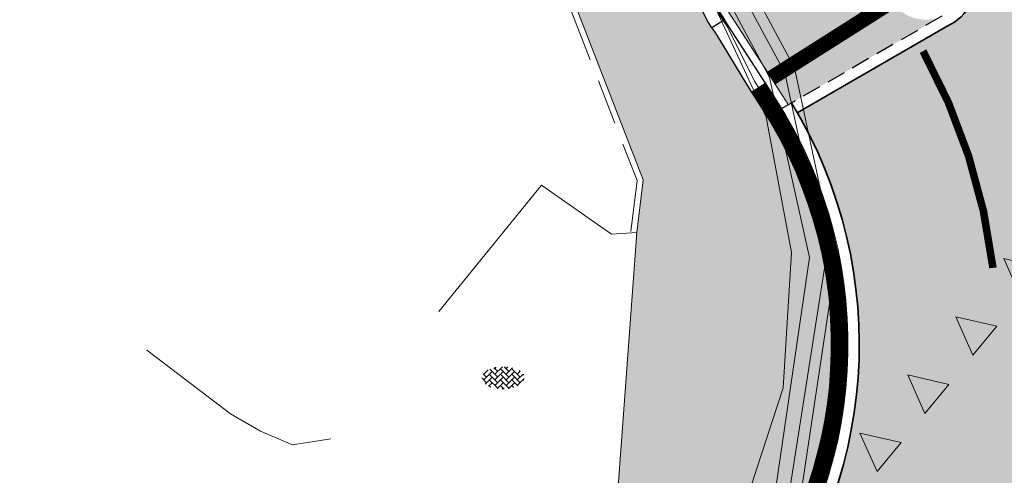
# Model space of a CAD drawing. Header units: metres. Extents: x 187916 to 189411, y 333285 to 334910.
# Tile 76 of 256: x 188361 to 188374, y 334421 to 334427. Entities that reach past the tile are written whole.
import ezdxf
from ezdxf.enums import TextEntityAlignment as Align

# ---------------------------------------------------------------- set-up
doc = ezdxf.new("R2010")
doc.units = ezdxf.units.M
for name, pattern in [('DASHED2', [0.375, 0.25, -0.125]), ('VH-OPSLUITBAND_100X200', [16, 8, -2, 4, -2]), ('VH-RWSBAND-SO', [24, 10, -2, 2, -2, 2, -2, 2, -2]), ('VW-1-1_STREEP', [2, 1, -1])]:
    doc.linetypes.add(name, pattern=pattern)
for name, color, linetype, lineweight in [('B-ME-IE-TERREINAFSCHEIDING_KUNSTMATIG_RASTERHEKWERK-G', 253, 'IE-TERREINAFSCHEIDING-KUNSTMATIG-OPEN', 18), ('B-ME-VH-KANTOPSLUITING_ACHTERKANTBAND-G', 253, 'Continuous', 18), ('B-ME-VH-VERHARDING_ASFALT-G', 253, 'Continuous', 18), ('B-ME-VH-VERHARDING_BETONSTRAATSTEEN-G', 253, 'Continuous', 18), ('B-ME-VH-VERHARDING_BETONSTRAATSTEEN-S', 253, 'Continuous', 25), ('B-WE-IE-TERREINAFSCHEIDING_KUNSTMATIG_MUUR-G', 253, 'IE-TERREINAFSCHEIDING_KUNSTMATIG-SO', 15), ('N-WE-VH-GOOT_TEGEL-G', 170, 'Continuous', 35), ('N-WE-VH-KANTOPSLUITING_OPSLUITBAND_80X200-G', 30, 'VH-OPSLUITBAND_100X200', 15), ('N-WE-VH-KANTOPSLUITING_TROTTOIRBAND_RWS_110 220-G', 251, 'VH-RWSBAND-SO', 25), ('N-WE-VH-KANTOPSLUITING_TROTTOIRBAND_RWS_110 220_ACHTERKANT-G', 7, 'VH-RWSBAND-SO', 25), ('N-WE-VH-KANTOPSLUITING_VERLOOPBAND-S', 251, 'Continuous', 25), ('N-WE-VH-KANTOPSLUITING_VERLOOPBAND_TBV TEKENING-G', 10, 'Continuous', 25), ('N-WE-VH-KANTOPSLUITING_VOORKANTBAND-G', 7, 'Continuous', 15), ('N-WE-VH-KANTVERHARDING_STREKLAAG_BSS-G', 60, 'Continuous', 18), ('N-WE-VH-VERHARDING_ASFALT_RIJWEG-A', 251, 'Continuous', 18), ('N-WE-VH-VERHARDING_BETONSTRAATSTEEN-ROOD-A', 11, 'Continuous', 18), ('N-WE-VW-MARKERING_DWARS_DRIEHOEK_5050_OENV-S', 251, 'Continuous', 0), ('N-WE-VW-MARKERING_DWARS_STOPSTREEP_020-G', 251, 'Continuous', 0), ('N-WE-VW-MARKERING_LANGS_STREEP_11-G', 251, 'VW-1-1_STREEP', 0)]:
    doc.layers.add(name, color=color, linetype=linetype, lineweight=lineweight)
doc.layers.add('N-WE-VH-MATERIAALSCHEIDING-G', color=7, linetype='DASHED2')
doc.layers.add('N-WE-VH-VERHARDING_ASFALT_ROOD-A', color=7, linetype='Continuous', lineweight=18, true_color=0xff1414)
doc.layers.add('N-WE-VH-VERHARDING_STRAATBAKSTEEN_DF-A', color=7, linetype='Continuous', lineweight=18, true_color=0x713a38)
doc.styles.add('NLCS-ISO', font='NLCS-ISO.ttf')
doc.linetypes.add('IE-TERREINAFSCHEIDING-KUNSTMATIG-OPEN', pattern='A,7,-1.5,[67,NLCS.SHX,S=0.75,R=0,X=0,Y=0],-1.5', length=10)
doc.linetypes.add('IE-TERREINAFSCHEIDING_KUNSTMATIG-SO', pattern='A,4,[82,NLCS.SHX,S=0.75,R=90,X=0,Y=0],4,-2', length=10)

# ---------------------------------------------------------------- blocks, each defined once
blk = doc.blocks.new('SVH-BSS_KEIFORMAAT_KEPER-SO')
at = {"ltscale": 0.1}
for p, q in [((-2.227386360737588, 0.7424621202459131), (-0.2128896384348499, 2.756958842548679)), ((0.2160084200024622, 2.753840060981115), (1.484924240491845, 1.484924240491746)), ((0.742462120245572, 2.227386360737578), (1.196639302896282, 2.681563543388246)), ((-5.336050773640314, 0.881278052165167), (-4.454772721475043, -7.582823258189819e-14)), ((-5.197234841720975, 0.7424621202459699), (-4.025666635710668, 1.914030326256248)), ((-5.197234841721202, -0.7424621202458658), (-2.969848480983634, 1.48492424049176)), ((-4.812064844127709, -1.842216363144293), (-2.969848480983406, 3.785860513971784e-14)), ((-4.564991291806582, 1.595142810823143), (-4.454772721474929, 1.484924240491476)), ((-3.712310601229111, 0.7424621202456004), (-1.484924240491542, -1.484924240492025)), ((-3.597206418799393, 2.112282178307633), (-1.484924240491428, -2.747801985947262e-13)), ((-2.477046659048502, 2.477046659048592), (-1.484924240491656, 1.484924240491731)), ((-2.227386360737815, 2.227386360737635), (-1.846044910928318, 2.608727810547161)), ((-2.227386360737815, -0.7424621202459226), (-2.463584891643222e-13, 1.484924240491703)), ((-2.227386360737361, -2.227386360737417), (2.083888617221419e-13, 2.083888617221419e-13)), ((-0.7424621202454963, 2.227386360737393), (1.484924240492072, -2.321476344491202e-13)), ((-0.7424621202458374, 0.7424621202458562), (1.484924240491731, -1.48492424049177)), ((0.7424621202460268, 0.7424621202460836), (2.445993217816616, 2.445993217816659)), ((0.7424621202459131, -0.7424621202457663), (2.969848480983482, 1.48492424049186)), ((0.7424621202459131, -2.227386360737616), (2.969848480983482, 9.43689570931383e-15)), ((2.227386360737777, 2.22738636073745), (4.454772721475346, -1.753042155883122e-13)), ((2.227386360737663, 0.7424621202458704), (4.454772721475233, -1.484924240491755)), ((3.7123106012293, 0.7424621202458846), (4.50164561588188, 1.531797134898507)), ((3.7123106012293, -0.7424621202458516), (5.246882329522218, 0.7921096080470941)), ((4.221158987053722, 1.718537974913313), (4.45477272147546, 1.484924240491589)), ((5.197234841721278, 0.7424621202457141), (5.392160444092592, 0.5475365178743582)), ((-5.734817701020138, -0.2048792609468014), (-4.454772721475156, -1.484924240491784)), ((-3.894231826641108, -2.40930758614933), (-2.969848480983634, -1.484924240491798)), ((-3.712310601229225, -0.742462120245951), (-1.484924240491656, -2.969848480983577)), ((-3.712310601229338, -2.227386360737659), (-3.270758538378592, -2.668938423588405)), ((-1.594092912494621, -3.079017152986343), (9.470202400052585e-14, -1.484924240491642)), ((-0.74246212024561, -0.74246212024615), (1.484924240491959, -2.969848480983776)), ((-0.7424621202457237, -2.227386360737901), (0.2141389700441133, -3.18398745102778)), ((1.364972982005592, -3.089799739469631), (2.969848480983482, -1.484924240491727)), ((2.227386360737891, -0.7424621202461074), (3.843627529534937, -2.358703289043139)), ((2.22738636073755, -2.227386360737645), (2.78091825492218, -2.780918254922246)), ((3.712310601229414, -2.227386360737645), (5.574234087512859, -0.3654628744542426)), ((5.197234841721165, -0.7424621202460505), (5.40549668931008, -0.950723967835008)), ((-0.2171522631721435, -3.18700074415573), (9.470202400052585e-14, -2.969848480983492))]:
    blk.add_line(p, q, dxfattribs=at)
at = {"style": 'NLCS-ISO'}
blk.add_attdef('FORMAAT', text='', height=1.8, dxfattribs=at).set_placement((-5.834817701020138, -0.2150483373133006), align=Align.MIDDLE_RIGHT)
blk.add_attdef('KLEUR', text='', height=1.8, dxfattribs=at).set_placement((5.824648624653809, -0.2150483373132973), align=Align.MIDDLE_LEFT)
at = {"style": 'NLCS-ISO', "flags": 1}
blk.add_attdef('FUNCTIE', text='', height=1.8, dxfattribs=at).set_placement((0.1159930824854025, -3.584775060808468), align=Align.MIDDLE_CENTER)
blk = doc.blocks.new('DTM')
at = {"layer": 'B-ME-IE-TERREINAFSCHEIDING_KUNSTMATIG_RASTERHEKWERK-G', "ltscale": 0.2, "flags": 128}
for points in [[(188370.2439999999, 334427.247), (188370.992, 334425.6239999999)], [(188370.9920000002, 334425.6240000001), (188371.3310000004, 334423.829)], [(188371.3310000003, 334423.8290000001), (188371.218, 334422.0350000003)], [(188371.2179999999, 334422.0350000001), (188370.6510000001, 334420.2880000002)]]:
    blk.add_lwpolyline(points, dxfattribs=at)
at = {"layer": 'B-ME-VH-KANTOPSLUITING_ACHTERKANTBAND-G', "ltscale": 0.2, "flags": 128}
blk.add_lwpolyline([(188365.7549999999, 334413.1460000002), (188365.5899999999, 334413.264), (188365.9920000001, 334413.7420000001), (188369.9759999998, 334418.659), (188371.1260000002, 334420.7400000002), (188371.571, 334423.7620000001), (188371.04, 334426.1529999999), (188370.0159999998, 334428.0649999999), (188369.6140000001, 334427.8289999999), (188368.8509999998, 334429.1409999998), (188369.2420000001, 334429.3700000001), (188367.6329999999, 334431.9029999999), (188365.5469999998, 334434.6830000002), (188362.162, 334438.344)], dxfattribs=at)
at = {"layer": 'B-ME-VH-VERHARDING_ASFALT-G', "ltscale": 0.2, "flags": 128}
blk.add_lwpolyline([(188350.4339999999, 334389.1540000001), (188353.179, 334392.6919999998), (188356.139, 334396.464), (188358.5219999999, 334399.469), (188363.4189999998, 334405.6540000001), (188367.8489999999, 334411.145), (188367.8820000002, 334412.017), (188367.6800000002, 334412.341), (188366.2889999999, 334413.4670000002), (188370.2880000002, 334418.4720000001), (188371.4550000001, 334420.6189999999), (188371.9180000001, 334423.713), (188371.3689999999, 334426.281), (188370.324, 334428.2340000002), (188369.5520000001, 334429.5559999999), (188367.9240000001, 334432.088), (188365.8310000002, 334434.9040000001), (188362.4240000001, 334438.5660000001)], dxfattribs=at)
at = {"layer": 'B-ME-VH-VERHARDING_BETONSTRAATSTEEN-G', "ltscale": 0.2, "flags": 128}
for points in [[(188365.7549999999, 334413.1460000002), (188366.1439999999, 334413.6090000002), (188370.1529999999, 334418.5520000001), (188371.3050000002, 334420.665), (188371.7829999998, 334423.7050000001), (188371.2439999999, 334426.2140000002), (188370.1830000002, 334428.176), (188369.4180000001, 334429.4789999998), (188367.7859999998, 334432.0099999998), (188365.6949999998, 334434.801), (188362.3050000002, 334438.4699999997)], [(188346.6529999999, 334392.8870000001), (188349.287, 334395.7790000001), (188353.5869999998, 334401.2659999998), (188359.2069999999, 334408.2599999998), (188359.9950000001, 334409.2689999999), (188361.0759999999, 334410.4569999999), (188363.099, 334412.921), (188363.3539999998, 334412.7009999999), (188368.9739999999, 334419.6099999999), (188369.0180000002, 334420.5460000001), (188369.2769999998, 334424.0970000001), (188369.3629999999, 334424.7939999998), (188368.4470000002, 334427.1519999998), (188364.4210000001, 334433.3939999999), (188361.676, 334436.6099999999), (188358.1740000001, 334439.8960000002)], [(188369.2769999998, 334424.0970000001), (188368.9419999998, 334424.074), (188368.0120000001, 334424.7239999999), (188366.6510000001, 334423.0490000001)]]:
    blk.add_lwpolyline(points, dxfattribs=at)
at = {"layer": 'B-WE-IE-TERREINAFSCHEIDING_KUNSTMATIG_MUUR-G', "ltscale": 0.2, "flags": 128}
for points in [[(188364.285, 334421.459), (188363.888, 334421.691), (188362.778, 334422.537)], [(188365.218, 334421.358), (188364.708, 334421.279), (188364.285, 334421.459)]]:
    blk.add_lwpolyline(points, dxfattribs=at)
at = {"layer": 'B-ME-VH-VERHARDING_BETONSTRAATSTEEN-S', "xscale": 0.05, "yscale": 0.05, "zscale": 0.05}
blk.add_blockref('SVH-BSS_KEIFORMAAT_KEPER-SO', (188367.506, 334422.178), dxfattribs=at)
blk = doc.blocks.new('SVH-VERLOOPBAND_TROTTOIRBAND RWS 110 220X250 VB_TROTTOIRBAND 180 200X250 HD_L1000-MM')
at = {"linetype": 'Continuous', "lineweight": 0}
blk.add_lwpolyline([(1000, 200.0000000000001), (900, 200.0000000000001), (100, 220), (0, 220), (0, 0), (1000, 1.13686837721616e-13)], close=True, dxfattribs=at)
blk.add_lwpolyline([(0, 110), (100, 110), (900, 20.00000000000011), (1000, 20.00000000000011)], dxfattribs=at)
blk = doc.blocks.new('SVH-VERLOOPBAND_RIJWIELPADBAND 40 120X170 HD_TROTTOIRBAND 180 200X250 HD_L1000-MM')
blk.add_lwpolyline([(0, 0), (1000, 0), (1000, 200), (900, 200), (100, 120), (0, 120)], close=True)
at = {"flags": 128}
blk.add_lwpolyline([(0, 80), (100, 80), (900, 20.00000000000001), (1000, 20)], dxfattribs=at)
blk = doc.blocks.new('ontwerp Wilhelmina- & Engelenkampstraat')
at = {"layer": 'N-WE-VH-VERHARDING_ASFALT_RIJWEG-A', "transparency": 33554610}
h = blk.add_hatch(color=256, dxfattribs=at)
h.dxf.hatch_style = 1
edge = h.paths.add_edge_path()
edge.add_line((188163.8208333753, 334580.6406240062), (188159.2952212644, 334575.7984076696))
edge.add_line((188159.2952212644, 334575.7984076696), (188174.5957356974, 334565.9704214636))
edge.add_line((188174.5957356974, 334565.9704214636), (188208.8839609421, 334543.8760752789))
edge.add_arc((188265.1432202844, 334630.8183515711), 103.5570551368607, 237.0935993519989, 239.2286548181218)
edge.add_arc((189667.3076695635, 336961.7811804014), 2823.749582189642, 238.9808935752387, 239.4819934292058)
edge.add_line((188233.3818636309, 334529.2067239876), (188237.2558465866, 334526.9002472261))
edge.add_arc((188172.8948845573, 334415.8189779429), 128.3798341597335, 56.614742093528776, 59.911814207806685, ccw=False)
edge.add_arc((188228.9109722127, 334498.8883011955), 28.21409776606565, 55.4845922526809, 58.773180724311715, ccw=False)
edge.add_line((188244.8978654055, 334522.1359797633), (188270.2099100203, 334505.7794106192))
edge.add_arc((188264.7010883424, 334497.2544241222), 10.15000054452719, 13.737900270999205, 57.129572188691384, ccw=False)
edge.add_line((188274.5607201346, 334499.6648539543), (188285.3916733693, 334492.8307818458))
edge.add_arc((188287.0274187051, 334482.813442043), 10.15001278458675, 56.479027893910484, 99.27405743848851, ccw=False)
edge.add_line((188292.6326838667, 334491.2753426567), (188328.2332900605, 334467.6895627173))
edge.add_arc((188166.0016867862, 334216.8707131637), 298.7125514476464, 47.8039201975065, 57.10489379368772, ccw=False)
edge.add_arc((188346.5713980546, 334415.6696875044), 30.15000000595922, 31.86626050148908, 48.27499196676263, ccw=False)
edge.add_arc((188363.5941228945, 334425.9773084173), 10.25375049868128, 32.663466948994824, 33.16756871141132, ccw=False)
edge.add_arc((188363.7680247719, 334425.9005759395), 10.15000001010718, 9.405490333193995, 33.55795590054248, ccw=False)
edge.add_arc((188373.1107148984, 334427.4481680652), 0.680000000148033, -65.24652159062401, 9.405490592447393, ccw=False)
edge.add_line((188373.39544101, 334426.8306479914), (188373.3535042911, 334426.8064665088))
edge.add_line((188373.3535042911, 334426.8064665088), (188373.0122377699, 334426.6096859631))
edge.add_arc((188366.2889411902, 334422.7187079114), 7.76803881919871, 0.9923180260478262, 30.05928364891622, ccw=False)
edge.add_line((188374.0558150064, 334422.853237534), (188385.6760825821, 334436.9428109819))
edge.add_arc((188384.9421657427, 334443.9042308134), 6.99999999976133, 238.676415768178, 276.0182515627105, ccw=False)
edge.add_line((188381.3030702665, 334437.9245164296), (188374.3090535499, 334441.7971089))
edge.add_line((188374.3090535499, 334441.7971089), (188374.1759859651, 334441.5785117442))
edge.add_arc((188373.7240602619, 334441.8357337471), 0.5199999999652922, 236.9865645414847, 330.35281892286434, ccw=False)
edge.add_arc((188428.1308333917, 334525.1050683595), 99.98797832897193, 235.55122826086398, 236.8408409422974, ccw=False)
edge.add_arc((188411.6700745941, 334501.8726051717), 71.51970141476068, 233.64609065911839, 235.89746209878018, ccw=False)
edge.add_arc((188411.670100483, 334501.8726410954), 71.51974569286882, 233.2495609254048, 233.64609101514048, ccw=False)
edge.add_arc((188457.7549952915, 334568.1260296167), 152.2034652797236, 230.5042180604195, 234.2720138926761, ccw=False)
edge.add_arc((188166.9569656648, 334218.1136175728), 302.8501405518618, 50.16648870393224, 50.26164584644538)
edge.add_arc((188166.9570554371, 334218.113725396), 302.8500002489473, 50.26164586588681, 51.22502147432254)
edge.add_arc((188166.9539407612, 334218.1098417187), 302.854978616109, 51.22502222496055, 51.3192961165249)
edge.add_arc((188167.7827901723, 334219.1716967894), 301.508037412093, 51.31614081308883, 52.74067650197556)
edge.add_arc((188166.9798580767, 334218.1437757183), 302.8122778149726, 52.73751119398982, 52.83170123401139)
edge.add_arc((188166.9570555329, 334218.113725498), 302.8500001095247, 52.83169831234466, 54.43051335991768)
edge.add_arc((188166.9767697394, 334218.1413522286), 302.8160606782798, 54.43050684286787, 54.52539666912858)
edge.add_arc((188160.6555547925, 334209.0669401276), 313.8745045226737, 54.54701659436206, 57.10245107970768)
edge.add_line((188331.1328921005, 334472.609502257), (188320.0936543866, 334479.922007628))
edge.add_arc((188323.4852573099, 334485.0441346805), 6.143220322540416, 221.5045135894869, 236.48957065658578, ccw=False)
edge.add_arc((188319.5511004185, 334481.5629375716), 0.8899999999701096, 137.6692106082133, 221.5046791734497, ccw=False)
edge.add_line((188318.8931507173, 334482.1622723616), (188319.2594146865, 334482.6371719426))
edge.add_line((188319.2594146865, 334482.6371719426), (188319.2912123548, 334482.6784009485))
edge.add_arc((188340.6890844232, 334510.7641414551), 35.30832407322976, 218.5773896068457, 232.6970680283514, ccw=False)
edge.add_arc((188279.0883320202, 334513.8429033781), 42.25714136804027, 321.20296164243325, 323.56659149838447, ccw=False)
edge.add_arc((188310.4726214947, 334488.8679822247), 2.15802668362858, 242.7824537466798, 315.8976350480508, ccw=False)
edge.add_line((188309.4856042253, 334486.9489001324), (188295.3438852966, 334496.3165348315))
edge.add_line((188295.3438852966, 334496.3165348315), (188286.6449701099, 334501.9456440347))
edge.add_line((188286.6449701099, 334501.9456440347), (188245.2759046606, 334528.678213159))
edge.add_arc((188189.2378963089, 334441.9585258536), 103.2500002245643, 57.12957376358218, 59.23144345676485)
edge.add_line((188242.0576432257, 334530.6751358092), (188236.73552821, 334533.8437957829))
edge.add_arc((182886.7756591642, 325560.3118348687), 10447.31288197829, 59.19688513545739, 59.33512800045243)
edge.add_line((188215.0687000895, 334546.7260098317), (188212.1448451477, 334548.5376449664))
edge.add_line((188212.1448451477, 334548.5376449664), (188202.8877957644, 334554.5207101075))
edge.add_line((188202.8877957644, 334554.5207101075), (188173.134058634, 334573.6931625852))
edge.add_line((188173.134058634, 334573.6931625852), (188171.667712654, 334574.6976989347))
edge.add_arc((188421.3357456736, 334919.3221964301), 425.5586575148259, 233.19857496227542, 234.07802403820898, ccw=False)
edge.add_line((188166.4075921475, 334578.5703695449), (188163.8279358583, 334580.6347157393))
edge.add_line((188163.8279358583, 334580.6347157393), (188163.8208333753, 334580.6406240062))
at = {"layer": 'N-WE-VH-VERHARDING_ASFALT_ROOD-A', "transparency": 33554610}
h = blk.add_hatch(color=256, dxfattribs=at)
h.dxf.hatch_style = 1
edge = h.paths.add_edge_path()
edge.add_arc((188384.8323148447, 334443.6425624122), 5.055663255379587, 307.3920206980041, 313.776516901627)
edge.add_arc((188388.28910516, 334439.9553034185), 0.05509314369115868, 41.97752451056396, 52.3916562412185)
edge.add_line((188388.3227263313, 334439.99894825), (188389.0038625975, 334440.7341117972))
edge.add_line((188389.0038625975, 334440.7341117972), (188394.1936668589, 334446.5091856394))
edge.add_line((188394.1936668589, 334446.5091856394), (188398.9426314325, 334451.8218588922))
edge.add_line((188398.9426314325, 334451.8218588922), (188406.1691096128, 334458.7882525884))
edge.add_line((188406.1691096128, 334458.7882525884), (188407.7733611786, 334460.5324849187))
edge.add_line((188407.7733611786, 334460.5324849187), (188408.3377805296, 334461.129016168))
edge.add_line((188408.3377805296, 334461.129016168), (188409.5395596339, 334460.1097318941))
edge.add_line((188409.5395596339, 334460.1097318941), (188407.3780672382, 334457.7558615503))
edge.add_line((188407.3780672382, 334457.7558615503), (188404.7846745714, 334454.9316507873))
edge.add_line((188404.7846745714, 334454.9316507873), (188400.5702486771, 334450.835873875))
edge.add_line((188400.5702486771, 334450.835873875), (188400.4472778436, 334450.939258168))
edge.add_line((188400.4472778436, 334450.939258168), (188395.4670587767, 334445.3678801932))
edge.add_line((188395.4670587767, 334445.3678801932), (188389.8957295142, 334439.1682556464))
edge.add_line((188389.8957295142, 334439.1682556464), (188390.4748776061, 334438.6813530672))
edge.add_line((188390.4748776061, 334438.6813530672), (188388.3485735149, 334436.1082963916))
edge.add_line((188388.3485735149, 334436.1082963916), (188370.4654134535, 334414.5635050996))
edge.add_line((188370.4654134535, 334414.5635050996), (188367.7364521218, 334412.295302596))
edge.add_line((188367.7364521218, 334412.295302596), (188366.2451282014, 334413.5025137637))
edge.add_line((188366.2451282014, 334413.5025137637), (188366.5053607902, 334413.8166451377))
edge.add_line((188366.5053607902, 334413.8166451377), (188370.8228232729, 334418.697485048))
edge.add_arc((188366.0797314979, 334422.6122754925), 6.150000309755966, 320.4648663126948, 333.166537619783)
edge.add_line((188371.5675141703, 334419.8361729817), (188385.6760825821, 334436.9428109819))
edge.add_line((188385.6760825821, 334436.9428109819), (188387.9024432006, 334439.625842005))
h = blk.add_hatch(color=256, dxfattribs=at)
h.dxf.hatch_style = 1
edge = h.paths.add_edge_path()
edge.add_line((188373.0139944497, 334426.6106988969), (188371.4074756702, 334425.6843506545))
edge.add_arc((188366.0797315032, 334422.6122754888), 6.150000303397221, -26.833462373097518, 29.968539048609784, ccw=False)
edge.add_line((188371.5675141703, 334419.8361729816), (188374.0558150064, 334422.853237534))
edge.add_arc((188366.2563333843, 334422.7138595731), 7.800726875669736, 1.023775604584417, 29.97011580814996)
at = {"layer": 'N-WE-VH-VERHARDING_BETONSTRAATSTEEN-ROOD-A', "transparency": 33554610}
h = blk.add_hatch(color=11, dxfattribs=at)
h.dxf.hatch_style = 1
edge = h.paths.add_edge_path()
edge.add_arc((188287.0873413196, 334492.3325988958), 0.4999999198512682, 89.4604918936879, 237.1660866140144)
edge.add_line((188286.8162385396, 334491.9124760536), (188287.4732324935, 334491.4888089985))
edge.add_line((188287.4732324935, 334491.4888089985), (188326.1999030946, 334466.467516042))
edge.add_arc((188328.9133198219, 334470.6672028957), 5.000000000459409, 237.1335067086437, 257.1295737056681)
edge.add_line((188327.7995850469, 334465.7928214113), (188329.3999602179, 334465.4271558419))
edge.add_line((188329.3999602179, 334465.4271558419), (188330.1889834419, 334465.2468739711))
edge.add_arc((188329.0752486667, 334460.3724924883), 4.999999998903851, 56.185788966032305, 77.12957369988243, ccw=False)
edge.add_arc((188165.8043660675, 334216.6121695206), 298.387927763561, 50.349627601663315, 56.185788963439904, ccw=False)
edge.add_line((188356.2060462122, 334446.3567138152), (188356.3597908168, 334446.2287974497))
edge.add_line((188356.3597908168, 334446.2287974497), (188356.5904077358, 334446.036922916))
edge.add_line((188356.5904077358, 334446.036922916), (188361.8286426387, 334441.6786827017))
edge.add_arc((188344.5599340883, 334420.9231604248), 26.99999999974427, 32.82142776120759, 50.23935769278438, ccw=False)
edge.add_line((188367.2497608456, 334435.55776878), (188372.6310091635, 334427.2145614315))
edge.add_arc((188365.9080979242, 334422.8783806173), 7.999999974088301, 32.366189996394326, 32.82143265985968, ccw=False)
edge.add_arc((188373.1107148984, 334427.4481680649), 0.5299999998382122, 212.8069930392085, 294.0608400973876)
edge.add_line((188373.3267993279, 334426.9642181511), (188371.2876340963, 334425.7883980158))
edge.add_arc((188366.0797314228, 334422.6122753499), 6.100000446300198, 31.37759433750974, 32.82160199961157)
edge.add_line((188371.2059418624, 334425.9186286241), (188371.0684963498, 334426.1317258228))
edge.add_line((188371.0684963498, 334426.1317258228), (188367.8735351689, 334431.0852656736))
edge.add_line((188367.8735351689, 334431.0852656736), (188367.3315126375, 334431.9256296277))
edge.add_line((188367.3315126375, 334431.9256296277), (188365.6530693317, 334434.527925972))
edge.add_arc((188344.5599340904, 334420.9231604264), 25.09999999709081, 32.8214277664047, 50.23935769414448)
edge.add_line((188360.6134372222, 334440.2181089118), (188355.3752028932, 334444.5763486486))
edge.add_line((188355.3752028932, 334444.5763486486), (188354.9937284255, 334444.8937423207))
edge.add_arc((188165.804366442, 334216.612169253), 296.4879277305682, 50.34960901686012, 56.18589385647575)
edge.add_arc((188329.0752486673, 334460.3724924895), 3.099999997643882, 56.19581256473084, 77.12957356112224)
edge.add_line((188329.7657642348, 334463.3946090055), (188328.9767409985, 334463.5748908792))
edge.add_line((188328.9767409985, 334463.5748908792), (188327.3763658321, 334463.9405564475))
edge.add_arc((188328.9133198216, 334470.6672028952), 6.899999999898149, 237.12957376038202, 257.1295737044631, ccw=False)
edge.add_line((188325.1684069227, 334464.8718920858), (188285.1815984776, 334490.7112507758))
edge.add_arc((188282.9563611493, 334487.2676597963), 4.100000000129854, 57.12958659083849, 115.9107108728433)
edge.add_arc((188286.997890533, 334482.8330201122), 9.999999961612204, 89.46050176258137, 125.6837323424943, ccw=False)
at = {"layer": 'N-WE-VH-VERHARDING_STRAATBAKSTEEN_DF-A', "transparency": 33554610}
h = blk.add_hatch(color=256, dxfattribs=at)
h.dxf.hatch_style = 1
edge = h.paths.add_edge_path()
edge.add_line((188368.9739999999, 334419.6099999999), (188370.1869435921, 334418.5370583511))
edge.add_line((188370.1869435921, 334418.5370583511), (188370.5412304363, 334418.9375740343))
edge.add_arc((188366.0797324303, 334422.6122754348), 5.779999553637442, 320.5235108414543, 392.8214324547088)
edge.add_line((188370.9370354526, 334425.7451658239), (188370.7995506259, 334425.9583253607))
edge.add_line((188370.7995506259, 334425.9583253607), (188370.2743647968, 334426.8094827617))
edge.add_line((188370.2743647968, 334426.8094827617), (188370.2201625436, 334426.8935191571))
edge.add_line((188370.2201625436, 334426.8935191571), (188369.8537736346, 334427.6091721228))
edge.add_line((188369.8537736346, 334427.6091721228), (188369.7995713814, 334427.6932085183))
edge.add_line((188369.7995713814, 334427.6932085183), (188369.3147226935, 334428.4449288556))
edge.add_line((188369.3147226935, 334428.4449288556), (188368.7106862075, 334429.3814407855))
edge.add_line((188368.7106862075, 334429.3814407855), (188368.4585770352, 334429.2188340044))
edge.add_line((188368.4585770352, 334429.2188340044), (188368.1962287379, 334429.6255846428))
edge.add_line((188368.1962287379, 334429.6255846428), (188367.8018101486, 334429.1734408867))
edge.add_line((188367.8018101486, 334429.1734408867), (188367.3496663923, 334429.567859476))
edge.add_line((188367.3496663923, 334429.567859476), (188367.7440849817, 334430.0200032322))
edge.add_line((188367.7440849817, 334430.0200032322), (188368.1935079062, 334429.6298030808))
edge.add_line((188368.1935079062, 334429.6298030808), (188367.4829363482, 334430.7314890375))
edge.add_line((188367.4829363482, 334430.7314890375), (188367.7350455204, 334430.8940958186))
edge.add_line((188367.7350455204, 334430.8940958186), (188367.688655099, 334430.9660207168))
edge.add_line((188367.688655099, 334430.9660207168), (188367.1466325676, 334431.8063846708))
edge.add_line((188367.1466325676, 334431.8063846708), (188365.4681892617, 334434.4086810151))
edge.add_arc((188344.5599340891, 334420.9231604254), 24.87999999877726, 32.82142776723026, 50.26543430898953)
edge.add_line((188360.4640229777, 334440.0562301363), (188354.3823230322, 334445.1138963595))
edge.add_line((188354.3823230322, 334445.1138963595), (188353.3461033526, 334443.8588785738))
edge.add_line((188353.3461033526, 334443.8588785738), (188354.1140000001, 334443.548))
edge.add_line((188354.1140000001, 334443.548), (188358.0070000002, 334440.0499999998))
edge.add_line((188358.0070000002, 334440.0499999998), (188358.1740000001, 334439.8960000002))
edge.add_line((188358.1740000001, 334439.8960000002), (188361.676, 334436.6099999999))
edge.add_line((188361.676, 334436.6099999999), (188364.4210000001, 334433.3939999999))
edge.add_line((188364.4210000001, 334433.3939999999), (188368.4470000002, 334427.1519999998))
edge.add_line((188368.4470000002, 334427.1519999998), (188369.3629999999, 334424.7939999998))
edge.add_line((188369.3629999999, 334424.7939999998), (188369.2769999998, 334424.0970000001))
edge.add_line((188369.2769999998, 334424.0970000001), (188369.0180000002, 334420.5460000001))
edge.add_line((188369.0180000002, 334420.5460000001), (188368.9739999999, 334419.6099999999))
at = {"layer": 'N-WE-VH-GOOT_TEGEL-G'}
for points in [[(188277.3814934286, 334486.720956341), (188278.5889625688, 334488.4539261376, -0.03051628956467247), (188279.3382961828, 334489.4391516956, -0.00356374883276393), (188279.5428751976, 334489.669406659, -0.1742115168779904), (188285.6182794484, 334492.8651627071, -0.1830887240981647), (188292.6326838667, 334491.2753426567), (188328.2332900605, 334467.6895627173, -0.04060544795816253), (188366.6379168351, 334438.1720723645, -0.07171918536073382), (188372.1772720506, 334431.5870276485, -0.00219959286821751), (188372.2262955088, 334431.511293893, -0.1057768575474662), (188373.7815733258, 334427.5592939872, -0.3377617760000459), (188373.39544101, 334426.8306479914), (188371.4074756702, 334425.6843506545)], [(188371.3309620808, 334425.8133817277, -0.3196421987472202), (188370.8226166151, 334418.6972346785), (188366.5053607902, 334413.8166451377), (188366.2451282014, 334413.5025137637)]]:
    blk.add_lwpolyline(points, format="xyb", dxfattribs=at)
at = {"layer": 'N-WE-VH-KANTOPSLUITING_OPSLUITBAND_80X200-G', "ltscale": 0.15, "flags": 128}
blk.add_lwpolyline([(188369.1976020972, 334424.1067965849), (188369.281135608, 334424.7838065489), (188368.3753694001, 334427.1154623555), (188364.356674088, 334433.3461370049), (188361.6180280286, 334436.5546928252), (188358.1192592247, 334439.8376609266)], dxfattribs=at)
at = {"layer": 'N-WE-VH-KANTOPSLUITING_TROTTOIRBAND_RWS_110 220-G', "ltscale": 0.15, "const_width": 0.22, "flags": 128}
blk.add_lwpolyline([(188370.8920202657, 334426.0179005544), (188371.02947547, 334425.8047883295, -0.3264489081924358), (188370.6248996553, 334418.8661374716), (188366.310617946, 334413.9889101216)], format="xyb", dxfattribs=at)
at = {"layer": 'N-WE-VH-KANTOPSLUITING_TROTTOIRBAND_RWS_110 220_ACHTERKANT-G', "linetype": 'Continuous', "ltscale": 0.2, "flags": 128}
blk.add_lwpolyline([(188370.7995804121, 334425.9582777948), (188370.9370356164, 334425.7451655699, -0.3263574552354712), (188370.5412304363, 334418.9375740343), (188366.2282267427, 334414.0617914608)], format="xyb", dxfattribs=at)
at = {"layer": 'N-WE-VH-KANTOPSLUITING_VERLOOPBAND_TBV TEKENING-G', "flags": 128}
for points in [[(188369.9004150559, 334427.758251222), (188370.4424375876, 334426.917887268), (188370.2743647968, 334426.8094827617), (188370.2201625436, 334426.8935191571), (188369.8537736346, 334427.6091721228), (188369.7995713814, 334427.6932085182)], [(188370.2743647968, 334426.8094827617), (188370.32856705, 334426.7254463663), (188370.7453777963, 334426.0423147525), (188370.7995800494, 334425.9582783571), (188370.9844601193, 334426.077523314), (188370.4424375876, 334426.917887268)]]:
    blk.add_lwpolyline(points, close=True, dxfattribs=at)
at = {"layer": 'N-WE-VH-KANTOPSLUITING_VOORKANTBAND-G', "flags": 128}
blk.add_lwpolyline([(188369.2769999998, 334424.0970000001), (188369.3629999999, 334424.7939999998), (188368.4470000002, 334427.1519999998), (188364.4210000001, 334433.3939999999), (188361.676, 334436.6099999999), (188358.1740000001, 334439.8960000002)], dxfattribs=at)
blk.add_lwpolyline([(188370.9844601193, 334426.077523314), (188371.1219153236, 334425.8644110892, -0.3265378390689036), (188370.7085569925, 334418.7946874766), (188366.3930091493, 334413.9160287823)], format="xyb", dxfattribs=at)
at = {"layer": 'N-WE-VH-KANTVERHARDING_STREKLAAG_BSS-G', "flags": 128}
blk.add_lwpolyline([(188281.1647881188, 334490.955514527, -0.2622567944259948), (188285.1815984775, 334490.7112507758), (188285.7871498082, 334490.3199452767), (188286.6270499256, 334489.7772042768), (188325.168406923, 334464.8718920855, 0.08748866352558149), (188327.3763658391, 334463.9405564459), (188328.9767409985, 334463.5748908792), (188329.7657642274, 334463.3946090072, -0.09163974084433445), (188330.8004039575, 334462.9481165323, -0.02547064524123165), (188354.9937284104, 334444.8937423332), (188355.3752028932, 334444.5763486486), (188360.6134372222, 334440.2181089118, -0.07614672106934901), (188365.653069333, 334434.5279259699), (188367.3315126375, 334431.9256296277), (188367.8735351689, 334431.0852656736), (188368.9575802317, 334429.4045377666), (188369.4996027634, 334428.5641738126), (188369.9844514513, 334427.8124534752), (188370.526473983, 334426.9720895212), (188371.0684963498, 334426.1317258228), (188371.2059515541, 334425.9186135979, -0.006300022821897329), (188371.2876340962, 334425.7883980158)], format="xyb", dxfattribs=at)
at = {"layer": 'N-WE-VH-MATERIAALSCHEIDING-G', "flags": 128}
blk.add_lwpolyline([(188373.3267993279, 334426.9642181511), (188371.2009774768, 334425.738430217)], dxfattribs=at)
at = {"layer": 'N-WE-VH-KANTOPSLUITING_VERLOOPBAND-S', "yscale": 0.001, "zscale": 0.001}
for name, p, xscale, rotation in [('SVH-VERLOOPBAND_RIJWIELPADBAND 40 120X170 HD_TROTTOIRBAND 180 200X250 HD_L1000-MM', (188369.9004150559, 334427.758251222), -0.0009999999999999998, 122.8214277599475), ('SVH-VERLOOPBAND_TROTTOIRBAND RWS 110 220X250 VB_TROTTOIRBAND 180 200X250 HD_L1000-MM', (188370.9844601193, 334426.077523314), 0.001, 122.8214277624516)]:
    blk.add_blockref(name, p, dxfattribs=dict(at, xscale=xscale, rotation=rotation))
blk = doc.blocks.new('SVW-MARKERING_STREEP_DRIEHOEK_050_050')
h = blk.add_hatch(color=256)
h.dxf.hatch_style = 1
h.paths.add_polyline_path([(0.25, -0.5), (0.5, 0), (0, 0)])
at = {"flags": 128}
blk.add_lwpolyline([(0.25, -0.5), (0.5, 0), (0, 0)], close=True, dxfattribs=at)
blk = doc.blocks.new('markering')
at = {"layer": 'N-WE-VW-MARKERING_DWARS_STOPSTREEP_020-G', "const_width": 0.2, "flags": 128}
blk.add_lwpolyline([(188372.670397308, 334427.1630340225), (188371.0611137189, 334426.1433775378)], dxfattribs=at)
at = {"layer": 'N-WE-VW-MARKERING_LANGS_STREEP_11-G', "const_width": 0.1, "flags": 128}
blk.add_lwpolyline([(188374.0034800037, 334423.6268173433, 0.09775471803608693), (188373.0758666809, 334426.5011010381, 0.09775471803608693)], format="xyb", dxfattribs=at)
at = {"layer": 'N-WE-VW-MARKERING_DWARS_DRIEHOEK_5050_OENV-S', "rotation": 230.4861544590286}
for p in [(188374.6920796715, 334423.6247083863), (188374.0558150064, 334422.853237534), (188373.4195503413, 334422.0817666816), (188372.7832856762, 334421.3102958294)]:
    blk.add_blockref('SVW-MARKERING_STREEP_DRIEHOEK_050_050', p, dxfattribs=at)

msp = doc.modelspace()

# ---------------------------------------------------------------- block references
msp.add_blockref('DTM', (0, 0))

# ---------------------------------------------------------------- next in the draw order: block references
msp.add_blockref('ontwerp Wilhelmina- & Engelenkampstraat', (0, 0))

# ---------------------------------------------------------------- next in the draw order: block references
msp.add_blockref('markering', (0, 0))

doc.saveas('drawing.dxf')
